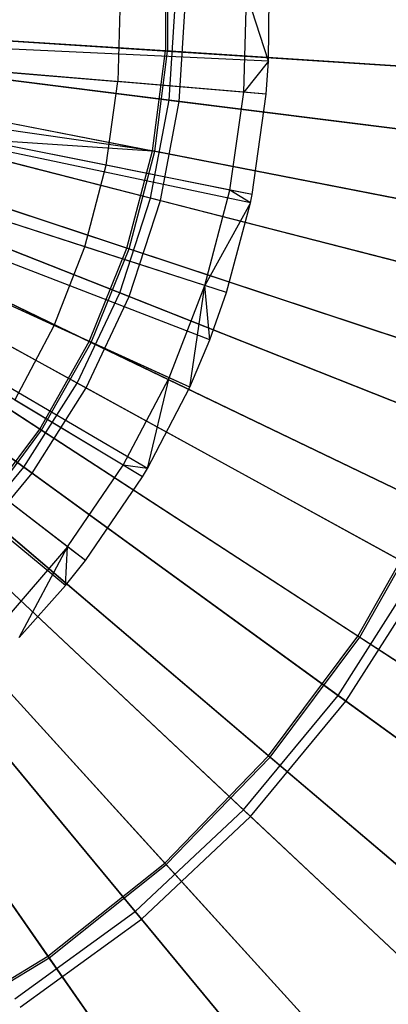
# Model space of a CAD drawing. Extents: x 0.2 to 40.1, y -6.7 to 6.7.
# Tile 96 of 256: x 5.8 to 6.2, y 2.4 to 3.4. Entities that reach past the tile are written whole.
import ezdxf

# ---------------------------------------------------------------- set-up
doc = ezdxf.new("R2010")
doc.units = 0
doc.header["$MEASUREMENT"] = 0
doc.layers.get('0').update_dxf_attribs({"color": 13, "linetype": 'CONTINUOUS'})

# ---------------------------------------------------------------- blocks, each defined once
blk = doc.blocks.new('SNOWBALL_XIV_PM3_STL')
at = {"color": 0}
for p, q in [((5.96309, 3.49991, 17.36397), (5.96309, 3.39949, 17.36397)), ((5.96309, 3.49991, 17.36397), (5.96309, 3.39949, 17.36397)), ((5.96533, 3.50005, 11.30754), (5.96533, 3.39935, 11.30754)), ((5.96533, 3.50005, 11.30754), (5.96533, 3.39935, 11.30754)), ((5.91802, 3.45302, 17.44997), (5.91576, 3.36887, 17.44997)), ((5.91802, 3.45302, 17.44997), (5.91576, 3.36887, 17.44997)), ((5.96698, 3.35041, 17.40673), (5.97322, 3.4497, 17.40673)), ((5.96698, 3.35041, 17.40673), (5.97322, 3.4497, 17.40673)), ((5.97698, 3.34915, 11.26199), (5.98331, 3.4497, 11.26199)), ((5.97698, 3.34915, 11.26199), (5.98331, 3.4497, 11.26199)), ((6.04135, 3.3583, 17.3959), (6.044, 3.45684, 17.3959)), ((6.04135, 3.3583, 17.3959), (6.044, 3.45684, 17.3959)), ((6.06591, 3.38942, 17.38541), (6.044, 3.45684, 17.3959)), ((6.06591, 3.38942, 17.38541), (6.044, 3.45684, 17.3959)), ((6.06591, 3.38942, 17.38541), (6.06647, 3.45752, 17.38541)), ((6.06591, 3.38942, 17.38541), (6.06647, 3.45752, 17.38541)), ((6.06591, 3.38942, 17.38541), (5.35999, 3.42237, 17.60195)), ((6.06591, 3.38942, 17.38541), (5.35999, 3.42237, 17.60195)), ((5.96309, 3.39949, 17.36397), (5.5736, 3.4245, 17.43105)), ((5.96309, 3.39949, 17.36397), (5.5736, 3.4245, 17.43105)), ((5.57588, 3.42435, 11.24016), (5.96533, 3.39935, 11.30754)), ((5.57588, 3.42435, 11.24016), (5.96533, 3.39935, 11.30754)), ((6.06376, 3.35641, 17.38541), (5.35955, 3.41569, 17.60195)), ((6.06376, 3.35641, 17.38541), (5.35955, 3.41569, 17.60195)), ((5.96698, 3.35041, 17.40673), (5.5713, 3.4004, 17.47042)), ((5.96698, 3.35041, 17.40673), (5.5713, 3.4004, 17.47042)), ((5.58152, 3.39911, 11.19699), (5.97698, 3.34915, 11.26199)), ((5.58152, 3.39911, 11.19699), (5.97698, 3.34915, 11.26199)), ((5.95025, 3.2999, 17.36397), (5.96309, 3.39949, 17.36397)), ((5.95025, 3.2999, 17.36397), (5.96309, 3.39949, 17.36397)), ((5.95245, 3.29947, 11.30754), (5.96533, 3.39935, 11.30754)), ((5.95245, 3.29947, 11.30754), (5.96533, 3.39935, 11.30754)), ((6.34094, 3.37523, 17.24788), (5.96309, 3.39949, 17.36397)), ((6.34094, 3.37523, 17.24788), (5.96309, 3.39949, 17.36397)), ((5.96533, 3.39935, 11.30754), (6.34309, 3.37509, 11.42391)), ((5.96533, 3.39935, 11.30754), (6.34309, 3.37509, 11.42391)), ((6.04783, 3.24801, 17.38541), (5.35633, 3.39377, 17.60195)), ((6.04783, 3.24801, 17.38541), (5.35633, 3.39377, 17.60195)), ((6.04953, 3.25627, 17.38541), (5.35668, 3.39544, 17.60195)), ((6.04953, 3.25627, 17.38541), (5.35668, 3.39544, 17.60195)), ((6.06591, 3.38942, 17.38541), (6.04135, 3.3583, 17.3959)), ((6.06591, 3.38942, 17.38541), (6.04135, 3.3583, 17.3959)), ((6.06376, 3.35641, 17.38541), (6.06591, 3.38942, 17.38541)), ((6.06376, 3.35641, 17.38541), (6.06591, 3.38942, 17.38541)), ((5.78094, 3.38022, 17.49944), (5.91576, 3.36887, 17.44997)), ((5.78094, 3.38022, 17.49944), (5.91576, 3.36887, 17.44997)), ((6.02398, 3.15841, 17.38541), (5.35151, 3.37565, 17.60195)), ((6.02398, 3.15841, 17.38541), (5.35151, 3.37565, 17.60195)), ((5.56715, 3.37451, 17.43105), (5.95025, 3.2999, 17.36397)), ((5.56715, 3.37451, 17.43105), (5.95025, 3.2999, 17.36397)), ((5.5694, 3.37407, 11.24016), (5.95245, 3.29947, 11.30754)), ((5.5694, 3.37407, 11.24016), (5.95245, 3.29947, 11.30754)), ((6.0073, 3.11134, 17.38541), (5.34814, 3.36613, 17.60195)), ((6.0073, 3.11134, 17.38541), (5.34814, 3.36613, 17.60195)), ((5.90392, 3.28552, 17.44997), (5.91576, 3.36887, 17.44997)), ((5.90392, 3.28552, 17.44997), (5.91576, 3.36887, 17.44997)), ((6.04135, 3.3583, 17.3959), (5.91576, 3.36887, 17.44997)), ((6.04135, 3.3583, 17.3959), (5.91576, 3.36887, 17.44997)), ((5.98745, 3.0641, 17.38541), (5.34412, 3.35658, 17.60195)), ((5.98745, 3.0641, 17.38541), (5.34412, 3.35658, 17.60195)), ((5.94834, 3.25269, 17.40673), (5.56205, 3.35188, 17.47042)), ((5.94834, 3.25269, 17.40673), (5.56205, 3.35188, 17.47042)), ((5.95025, 3.2999, 17.36397), (5.56297, 3.35556, 17.43105)), ((5.95025, 3.2999, 17.36397), (5.56297, 3.35556, 17.43105)), ((5.94834, 3.25269, 17.40673), (5.96698, 3.35041, 17.40673)), ((5.94834, 3.25269, 17.40673), (5.96698, 3.35041, 17.40673)), ((6.35132, 3.30186, 17.29255), (5.96698, 3.35041, 17.40673)), ((6.35132, 3.30186, 17.29255), (5.96698, 3.35041, 17.40673)), ((6.02749, 3.2607, 17.3959), (6.04135, 3.3583, 17.3959)), ((6.02749, 3.2607, 17.3959), (6.04135, 3.3583, 17.3959)), ((6.06376, 3.35641, 17.38541), (6.04135, 3.3583, 17.3959)), ((6.06376, 3.35641, 17.38541), (6.04135, 3.3583, 17.3959)), ((6.04953, 3.25627, 17.38541), (6.06376, 3.35641, 17.38541)), ((6.04953, 3.25627, 17.38541), (6.06376, 3.35641, 17.38541)), ((5.94537, 2.98294, 17.38541), (5.33561, 3.34017, 17.60195)), ((5.94537, 2.98294, 17.38541), (5.33561, 3.34017, 17.60195)), ((5.57202, 3.34932, 11.19699), (5.9581, 3.25019, 11.26199)), ((5.57202, 3.34932, 11.19699), (5.9581, 3.25019, 11.26199)), ((5.9581, 3.25019, 11.26199), (5.97698, 3.34915, 11.26199)), ((5.9581, 3.25019, 11.26199), (5.97698, 3.34915, 11.26199)), ((5.97698, 3.34915, 11.26199), (6.36095, 3.30064, 11.37745)), ((5.97698, 3.34915, 11.26199), (6.36095, 3.30064, 11.37745)), ((5.9404, 2.97457, 17.38541), (5.33461, 3.33848, 17.60195)), ((5.9404, 2.97457, 17.38541), (5.33461, 3.33848, 17.60195)), ((5.88345, 2.89098, 17.38541), (5.32309, 3.32157, 17.60195)), ((5.88345, 2.89098, 17.38541), (5.32309, 3.32157, 17.60195)), ((5.92478, 3.20276, 17.36397), (5.55437, 3.32575, 17.43105)), ((5.55437, 3.32575, 17.43105), (5.95025, 3.2999, 17.36397)), ((5.55437, 3.32575, 17.43105), (5.95025, 3.2999, 17.36397)), ((5.92478, 3.20276, 17.36397), (5.55437, 3.32575, 17.43105)), ((5.55654, 3.32503, 11.24016), (5.9269, 3.20206, 11.30754)), ((5.55654, 3.32503, 11.24016), (5.9269, 3.20206, 11.30754)), ((5.86364, 2.86613, 17.38541), (5.31909, 3.31655, 17.60195)), ((5.86364, 2.86613, 17.38541), (5.31909, 3.31655, 17.60195)), ((5.90392, 3.28552, 17.44997), (5.77128, 3.31217, 17.49944)), ((5.90392, 3.28552, 17.44997), (5.77128, 3.31217, 17.49944)), ((5.9176, 3.15808, 17.40673), (5.54678, 3.3049, 17.47042)), ((5.9176, 3.15808, 17.40673), (5.54678, 3.3049, 17.47042)), ((5.55635, 3.30111, 11.19699), (5.92697, 3.15437, 11.26199)), ((5.55635, 3.30111, 11.19699), (5.92697, 3.15437, 11.26199)), ((5.92478, 3.20276, 17.36397), (5.95025, 3.2999, 17.36397)), ((5.92478, 3.20276, 17.36397), (5.95025, 3.2999, 17.36397)), ((5.9269, 3.20206, 11.30754), (5.95245, 3.29947, 11.30754)), ((5.9269, 3.20206, 11.30754), (5.95245, 3.29947, 11.30754)), ((6.32189, 3.22752, 17.24788), (5.95025, 3.2999, 17.36397)), ((6.32189, 3.22752, 17.24788), (5.95025, 3.2999, 17.36397)), ((5.95245, 3.29947, 11.30754), (6.32401, 3.22711, 11.42391)), ((5.95245, 3.29947, 11.30754), (6.32401, 3.22711, 11.42391)), ((5.88265, 3.20407, 17.44997), (5.90392, 3.28552, 17.44997)), ((5.88265, 3.20407, 17.44997), (5.90392, 3.28552, 17.44997)), ((6.02749, 3.2607, 17.3959), (5.90392, 3.28552, 17.44997)), ((6.02749, 3.2607, 17.3959), (5.90392, 3.28552, 17.44997)), ((5.8871, 3.10969, 17.36397), (5.53545, 3.27903, 17.43105)), ((5.8871, 3.10969, 17.36397), (5.53545, 3.27903, 17.43105)), ((5.53751, 3.27804, 11.24016), (5.88911, 3.10871, 11.30754)), ((5.53751, 3.27804, 11.24016), (5.88911, 3.10871, 11.30754)), ((5.87524, 3.06807, 17.40673), (5.52575, 3.2602, 17.47042)), ((5.87524, 3.06807, 17.40673), (5.52575, 3.2602, 17.47042)), ((5.53477, 3.25524, 11.19699), (5.88408, 3.06321, 11.26199)), ((5.53477, 3.25524, 11.19699), (5.88408, 3.06321, 11.26199)), ((5.9176, 3.15808, 17.40673), (5.94834, 3.25269, 17.40673)), ((5.9176, 3.15808, 17.40673), (5.94834, 3.25269, 17.40673)), ((6.32356, 3.15635, 17.29255), (5.94834, 3.25269, 17.40673)), ((6.32356, 3.15635, 17.29255), (5.94834, 3.25269, 17.40673)), ((6.00259, 3.16532, 17.3959), (6.02749, 3.2607, 17.3959)), ((6.00259, 3.16532, 17.3959), (6.02749, 3.2607, 17.3959)), ((6.04783, 3.24801, 17.38541), (6.02749, 3.2607, 17.3959)), ((6.04783, 3.24801, 17.38541), (6.02749, 3.2607, 17.3959)), ((6.04953, 3.25627, 17.38541), (6.02749, 3.2607, 17.3959)), ((6.04953, 3.25627, 17.38541), (6.02749, 3.2607, 17.3959)), ((6.04783, 3.24801, 17.38541), (6.04953, 3.25627, 17.38541)), ((6.04783, 3.24801, 17.38541), (6.04953, 3.25627, 17.38541)), ((5.88265, 3.20407, 17.44997), (5.75391, 3.24566, 17.49944)), ((5.88265, 3.20407, 17.44997), (5.75391, 3.24566, 17.49944)), ((5.92697, 3.15437, 11.26199), (5.9581, 3.25019, 11.26199)), ((5.92697, 3.15437, 11.26199), (5.9581, 3.25019, 11.26199)), ((5.9581, 3.25019, 11.26199), (6.33297, 3.15394, 11.37745)), ((5.9581, 3.25019, 11.26199), (6.33297, 3.15394, 11.37745)), ((6.04783, 3.24801, 17.38541), (6.00259, 3.16532, 17.3959)), ((6.04783, 3.24801, 17.38541), (6.00259, 3.16532, 17.3959)), ((6.02398, 3.15841, 17.38541), (6.04783, 3.24801, 17.38541)), ((6.02398, 3.15841, 17.38541), (6.04783, 3.24801, 17.38541)), ((5.83782, 3.02219, 17.36397), (5.51072, 3.23511, 17.43105)), ((5.83782, 3.02219, 17.36397), (5.51072, 3.23511, 17.43105)), ((5.51263, 3.23386, 11.24016), (5.8397, 3.02097, 11.30754)), ((5.51263, 3.23386, 11.24016), (5.8397, 3.02097, 11.30754)), ((5.82193, 2.98407, 17.40673), (5.49928, 3.21849, 17.47042)), ((5.82193, 2.98407, 17.40673), (5.49928, 3.21849, 17.47042)), ((5.50761, 3.21244, 11.19699), (5.83009, 2.97814, 11.26199)), ((5.50761, 3.21244, 11.19699), (5.83009, 2.97814, 11.26199)), ((5.85224, 3.12557, 17.44997), (5.88265, 3.20407, 17.44997)), ((5.85224, 3.12557, 17.44997), (5.88265, 3.20407, 17.44997)), ((6.00259, 3.16532, 17.3959), (5.88265, 3.20407, 17.44997)), ((6.00259, 3.16532, 17.3959), (5.88265, 3.20407, 17.44997)), ((5.8871, 3.10969, 17.36397), (5.92478, 3.20276, 17.36397)), ((5.8871, 3.10969, 17.36397), (5.92478, 3.20276, 17.36397)), ((6.28411, 3.08346, 17.24788), (5.92478, 3.20276, 17.36397)), ((6.28411, 3.08346, 17.24788), (5.92478, 3.20276, 17.36397)), ((5.88911, 3.10871, 11.30754), (5.9269, 3.20206, 11.30754)), ((5.88911, 3.10871, 11.30754), (5.9269, 3.20206, 11.30754)), ((5.9269, 3.20206, 11.30754), (6.28616, 3.08278, 11.42391)), ((5.9269, 3.20206, 11.30754), (6.28616, 3.08278, 11.42391)), ((5.85224, 3.12557, 17.44997), (5.72908, 3.18156, 17.49944)), ((5.85224, 3.12557, 17.44997), (5.72908, 3.18156, 17.49944)), ((5.96699, 3.0734, 17.3959), (6.00259, 3.16532, 17.3959)), ((5.96699, 3.0734, 17.3959), (6.00259, 3.16532, 17.3959)), ((5.98745, 3.0641, 17.38541), (6.00259, 3.16532, 17.3959)), ((5.98745, 3.0641, 17.38541), (6.00259, 3.16532, 17.3959)), ((6.0073, 3.11134, 17.38541), (6.00259, 3.16532, 17.3959)), ((6.02398, 3.15841, 17.38541), (6.00259, 3.16532, 17.3959)), ((6.0073, 3.11134, 17.38541), (6.00259, 3.16532, 17.3959)), ((6.02398, 3.15841, 17.38541), (6.00259, 3.16532, 17.3959)), ((5.87524, 3.06807, 17.40673), (5.9176, 3.15808, 17.40673)), ((5.87524, 3.06807, 17.40673), (5.9176, 3.15808, 17.40673)), ((5.88408, 3.06321, 11.26199), (5.92697, 3.15437, 11.26199)), ((5.88408, 3.06321, 11.26199), (5.92697, 3.15437, 11.26199)), ((6.27779, 3.01547, 17.29255), (5.9176, 3.15808, 17.40673)), ((6.27779, 3.01547, 17.29255), (5.9176, 3.15808, 17.40673)), ((5.92697, 3.15437, 11.26199), (6.28681, 3.0119, 11.37745)), ((5.92697, 3.15437, 11.26199), (6.28681, 3.0119, 11.37745)), ((6.0073, 3.11134, 17.38541), (6.02398, 3.15841, 17.38541)), ((6.0073, 3.11134, 17.38541), (6.02398, 3.15841, 17.38541)), ((5.81309, 3.05105, 17.44997), (5.85224, 3.12557, 17.44997)), ((5.81309, 3.05105, 17.44997), (5.85224, 3.12557, 17.44997)), ((5.96699, 3.0734, 17.3959), (5.85224, 3.12557, 17.44997)), ((5.96699, 3.0734, 17.3959), (5.85224, 3.12557, 17.44997)), ((5.83782, 3.02219, 17.36397), (5.8871, 3.10969, 17.36397)), ((5.83782, 3.02219, 17.36397), (5.8871, 3.10969, 17.36397)), ((5.8397, 3.02097, 11.30754), (5.88911, 3.10871, 11.30754)), ((5.8397, 3.02097, 11.30754), (5.88911, 3.10871, 11.30754)), ((6.22822, 2.94541, 17.24788), (5.8871, 3.10969, 17.36397)), ((6.22822, 2.94541, 17.24788), (5.8871, 3.10969, 17.36397)), ((5.88911, 3.10871, 11.30754), (6.23016, 2.94447, 11.42391)), ((5.88911, 3.10871, 11.30754), (6.23016, 2.94447, 11.42391)), ((5.98745, 3.0641, 17.38541), (6.0073, 3.11134, 17.38541)), ((5.98745, 3.0641, 17.38541), (6.0073, 3.11134, 17.38541)), ((5.82193, 2.98407, 17.40673), (5.87524, 3.06807, 17.40673)), ((5.82193, 2.98407, 17.40673), (5.87524, 3.06807, 17.40673)), ((6.21472, 2.88144, 17.29255), (5.87524, 3.06807, 17.40673)), ((6.21472, 2.88144, 17.29255), (5.87524, 3.06807, 17.40673)), ((5.92113, 2.98614, 17.3959), (5.96699, 3.0734, 17.3959)), ((5.92113, 2.98614, 17.3959), (5.96699, 3.0734, 17.3959)), ((5.94537, 2.98294, 17.38541), (5.96699, 3.0734, 17.3959)), ((5.94537, 2.98294, 17.38541), (5.96699, 3.0734, 17.3959)), ((5.98745, 3.0641, 17.38541), (5.96699, 3.0734, 17.3959)), ((5.98745, 3.0641, 17.38541), (5.96699, 3.0734, 17.3959)), ((5.83009, 2.97814, 11.26199), (5.88408, 3.06321, 11.26199)), ((5.83009, 2.97814, 11.26199), (5.88408, 3.06321, 11.26199)), ((5.88408, 3.06321, 11.26199), (6.22322, 2.87676, 11.37745)), ((5.88408, 3.06321, 11.26199), (6.22322, 2.87676, 11.37745)), ((5.94537, 2.98294, 17.38541), (5.98745, 3.0641, 17.38541)), ((5.94537, 2.98294, 17.38541), (5.98745, 3.0641, 17.38541)), ((5.92113, 2.98614, 17.3959), (5.81309, 3.05105, 17.44997)), ((5.92113, 2.98614, 17.3959), (5.81309, 3.05105, 17.44997)), ((5.77776, 2.94171, 17.36397), (5.83782, 3.02219, 17.36397)), ((5.77776, 2.94171, 17.36397), (5.83782, 3.02219, 17.36397)), ((5.77946, 2.94026, 11.30754), (5.8397, 3.02097, 11.30754)), ((5.77946, 2.94026, 11.30754), (5.8397, 3.02097, 11.30754)), ((6.15514, 2.81564, 17.24788), (5.83782, 3.02219, 17.36397)), ((6.15514, 2.81564, 17.24788), (5.83782, 3.02219, 17.36397)), ((5.8397, 3.02097, 11.30754), (6.15694, 2.81446, 11.42391)), ((5.8397, 3.02097, 11.30754), (6.15694, 2.81446, 11.42391)), ((5.75852, 2.90742, 17.40673), (5.82193, 2.98407, 17.40673)), ((5.75852, 2.90742, 17.40673), (5.82193, 2.98407, 17.40673)), ((5.86563, 2.90468, 17.3959), (5.76569, 2.98148, 17.44997)), ((5.86563, 2.90468, 17.3959), (5.76569, 2.98148, 17.44997)), ((5.76587, 2.90052, 11.26199), (5.83009, 2.97814, 11.26199)), ((5.76587, 2.90052, 11.26199), (5.83009, 2.97814, 11.26199)), ((6.13534, 2.75636, 17.29255), (5.82193, 2.98407, 17.40673)), ((6.13534, 2.75636, 17.29255), (5.82193, 2.98407, 17.40673)), ((5.83009, 2.97814, 11.26199), (6.1432, 2.75066, 11.37745)), ((5.83009, 2.97814, 11.26199), (6.1432, 2.75066, 11.37745)), ((5.86563, 2.90468, 17.3959), (5.92113, 2.98614, 17.3959)), ((5.86563, 2.90468, 17.3959), (5.92113, 2.98614, 17.3959)), ((5.9404, 2.97457, 17.38541), (5.92113, 2.98614, 17.3959)), ((5.9404, 2.97457, 17.38541), (5.92113, 2.98614, 17.3959)), ((5.94537, 2.98294, 17.38541), (5.92113, 2.98614, 17.3959)), ((5.94537, 2.98294, 17.38541), (5.92113, 2.98614, 17.3959)), ((5.9404, 2.97457, 17.38541), (5.94537, 2.98294, 17.38541)), ((5.9404, 2.97457, 17.38541), (5.94537, 2.98294, 17.38541)), ((5.88345, 2.89098, 17.38541), (5.9404, 2.97457, 17.38541)), ((5.88345, 2.89098, 17.38541), (5.9404, 2.97457, 17.38541)), ((6.06606, 2.69628, 17.24788), (5.77776, 2.94171, 17.36397)), ((6.06606, 2.69628, 17.24788), (5.77776, 2.94171, 17.36397)), ((5.77946, 2.94026, 11.30754), (6.0677, 2.69488, 11.42391)), ((5.77946, 2.94026, 11.30754), (6.0677, 2.69488, 11.42391)), ((6.15514, 2.81564, 17.24788), (6.22822, 2.94541, 17.24788)), ((6.15514, 2.81564, 17.24788), (6.22822, 2.94541, 17.24788)), ((6.15694, 2.81446, 11.42391), (6.23016, 2.94447, 11.42391)), ((6.15694, 2.81446, 11.42391), (6.23016, 2.94447, 11.42391)), ((6.04092, 2.64223, 17.29255), (5.75852, 2.90742, 17.40673)), ((6.04092, 2.64223, 17.29255), (5.75852, 2.90742, 17.40673)), ((5.76587, 2.90052, 11.26199), (6.048, 2.63558, 11.37745)), ((5.76587, 2.90052, 11.26199), (6.048, 2.63558, 11.37745)), ((5.86563, 2.90468, 17.3959), (5.8012, 2.83007, 17.3959)), ((5.86563, 2.90468, 17.3959), (5.8012, 2.83007, 17.3959)), ((5.81735, 2.81443, 17.38541), (5.86563, 2.90468, 17.3959)), ((5.81735, 2.81443, 17.38541), (5.86563, 2.90468, 17.3959)), ((5.86364, 2.86613, 17.38541), (5.86563, 2.90468, 17.3959)), ((5.86364, 2.86613, 17.38541), (5.86563, 2.90468, 17.3959)), ((5.88345, 2.89098, 17.38541), (5.86563, 2.90468, 17.3959)), ((5.88345, 2.89098, 17.38541), (5.86563, 2.90468, 17.3959)), ((5.86364, 2.86613, 17.38541), (5.88345, 2.89098, 17.38541)), ((5.86364, 2.86613, 17.38541), (5.88345, 2.89098, 17.38541)), ((6.13534, 2.75636, 17.29255), (6.21472, 2.88144, 17.29255)), ((6.13534, 2.75636, 17.29255), (6.21472, 2.88144, 17.29255)), ((5.96245, 2.58929, 17.24788), (5.7079, 2.86958, 17.36397)), ((5.96245, 2.58929, 17.24788), (5.7079, 2.86958, 17.36397)), ((6.1432, 2.75066, 11.37745), (6.22322, 2.87676, 11.37745)), ((6.1432, 2.75066, 11.37745), (6.22322, 2.87676, 11.37745)), ((5.70941, 2.86792, 11.30754), (5.9639, 2.5877, 11.42391)), ((5.70941, 2.86792, 11.30754), (5.9639, 2.5877, 11.42391)), ((5.81735, 2.81443, 17.38541), (5.86364, 2.86613, 17.38541)), ((5.81735, 2.81443, 17.38541), (5.86364, 2.86613, 17.38541)), ((5.93294, 2.54082, 17.29255), (5.686, 2.83932, 17.40673)), ((5.93294, 2.54082, 17.29255), (5.686, 2.83932, 17.40673)), ((5.69243, 2.83155, 11.26199), (5.93913, 2.53334, 11.37745)), ((5.69243, 2.83155, 11.26199), (5.93913, 2.53334, 11.37745)), ((6.06606, 2.69628, 17.24788), (6.15514, 2.81564, 17.24788)), ((6.06606, 2.69628, 17.24788), (6.15514, 2.81564, 17.24788)), ((6.0677, 2.69488, 11.42391), (6.15694, 2.81446, 11.42391)), ((6.0677, 2.69488, 11.42391), (6.15694, 2.81446, 11.42391)), ((6.45754, 2.6188, 17.08466), (6.15514, 2.81564, 17.24788)), ((6.45754, 2.6188, 17.08466), (6.15514, 2.81564, 17.24788)), ((6.15694, 2.81446, 11.42391), (6.45924, 2.61769, 11.58739)), ((6.15694, 2.81446, 11.42391), (6.45924, 2.61769, 11.58739)), ((5.84601, 2.49644, 17.24788), (5.62939, 2.80697, 17.36397)), ((5.84601, 2.49644, 17.24788), (5.62939, 2.80697, 17.36397)), ((5.63067, 2.80513, 11.30754), (5.84724, 2.49467, 11.42391)), ((5.63067, 2.80513, 11.30754), (5.84724, 2.49467, 11.42391)), ((6.04092, 2.64223, 17.29255), (6.13534, 2.75636, 17.29255)), ((6.04092, 2.64223, 17.29255), (6.13534, 2.75636, 17.29255)), ((6.048, 2.63558, 11.37745), (6.1432, 2.75066, 11.37745)), ((6.048, 2.63558, 11.37745), (6.1432, 2.75066, 11.37745)), ((6.43437, 2.53911, 17.12976), (6.13534, 2.75636, 17.29255)), ((6.43437, 2.53911, 17.12976), (6.13534, 2.75636, 17.29255)), ((6.1432, 2.75066, 11.37745), (6.44179, 2.53372, 11.54145)), ((6.1432, 2.75066, 11.37745), (6.44179, 2.53372, 11.54145)), ((5.96245, 2.58929, 17.24788), (6.06606, 2.69628, 17.24788)), ((5.96245, 2.58929, 17.24788), (6.06606, 2.69628, 17.24788)), ((5.9639, 2.5877, 11.42391), (6.0677, 2.69488, 11.42391)), ((5.9639, 2.5877, 11.42391), (6.0677, 2.69488, 11.42391)), ((6.34081, 2.46239, 17.08466), (6.06606, 2.69628, 17.24788)), ((6.34081, 2.46239, 17.08466), (6.06606, 2.69628, 17.24788)), ((6.0677, 2.69488, 11.42391), (6.34235, 2.46107, 11.58739)), ((6.0677, 2.69488, 11.42391), (6.34235, 2.46107, 11.58739)), ((5.93294, 2.54082, 17.29255), (6.04092, 2.64223, 17.29255)), ((5.93294, 2.54082, 17.29255), (6.04092, 2.64223, 17.29255)), ((5.93913, 2.53334, 11.37745), (6.048, 2.63558, 11.37745)), ((5.93913, 2.53334, 11.37745), (6.048, 2.63558, 11.37745)), ((6.31036, 2.38921, 17.12976), (6.04092, 2.64223, 17.29255)), ((6.31036, 2.38921, 17.12976), (6.04092, 2.64223, 17.29255)), ((6.048, 2.63558, 11.37745), (6.31704, 2.38293, 11.54145)), ((6.048, 2.63558, 11.37745), (6.31704, 2.38293, 11.54145)), ((5.84601, 2.49644, 17.24788), (5.96245, 2.58929, 17.24788)), ((5.84601, 2.49644, 17.24788), (5.96245, 2.58929, 17.24788)), ((5.84724, 2.49467, 11.42391), (5.9639, 2.5877, 11.42391)), ((5.84724, 2.49467, 11.42391), (5.9639, 2.5877, 11.42391)), ((6.20503, 2.32219, 17.08466), (5.96245, 2.58929, 17.24788)), ((6.20503, 2.32219, 17.08466), (5.96245, 2.58929, 17.24788)), ((5.9639, 2.5877, 11.42391), (6.2064, 2.32068, 11.58739)), ((5.9639, 2.5877, 11.42391), (6.2064, 2.32068, 11.58739)), ((5.8131, 2.45375, 17.29255), (5.93294, 2.54082, 17.29255)), ((5.8131, 2.45375, 17.29255), (5.93294, 2.54082, 17.29255)), ((6.16854, 2.25603, 17.12976), (5.93294, 2.54082, 17.29255)), ((6.16854, 2.25603, 17.12976), (5.93294, 2.54082, 17.29255)), ((5.8183, 2.44556, 11.37745), (5.93913, 2.53334, 11.37745)), ((5.8183, 2.44556, 11.37745), (5.93913, 2.53334, 11.37745)), ((5.93913, 2.53334, 11.37745), (6.17438, 2.24897, 11.54145)), ((5.93913, 2.53334, 11.37745), (6.17438, 2.24897, 11.54145)), ((5.71865, 2.41923, 17.24788), (5.84601, 2.49644, 17.24788)), ((5.71865, 2.41923, 17.24788), (5.84601, 2.49644, 17.24788)), ((6.05244, 2.2005, 17.08466), (5.84601, 2.49644, 17.24788)), ((6.05244, 2.2005, 17.08466), (5.84601, 2.49644, 17.24788)), ((5.71964, 2.41732, 11.42391), (5.84724, 2.49467, 11.42391)), ((5.71964, 2.41732, 11.42391), (5.84724, 2.49467, 11.42391)), ((5.84724, 2.49467, 11.42391), (6.0536, 2.19883, 11.58739)), ((5.84724, 2.49467, 11.42391), (6.0536, 2.19883, 11.58739))]:
    blk.add_line(p, q, dxfattribs=at)
blk = doc.blocks.new('GRUPUJ_1')
at = {"color": 0}
blk.add_blockref('SNOWBALL_XIV_PM3_STL', (-0.20617, 6.65964, -0.51186), dxfattribs=at)

msp = doc.modelspace()

# ---------------------------------------------------------------- block references
at = {"color": 0}
msp.add_blockref('GRUPUJ_1', (0.20617, -6.65964, 0.51186), dxfattribs=at)

doc.saveas('drawing.dxf')
